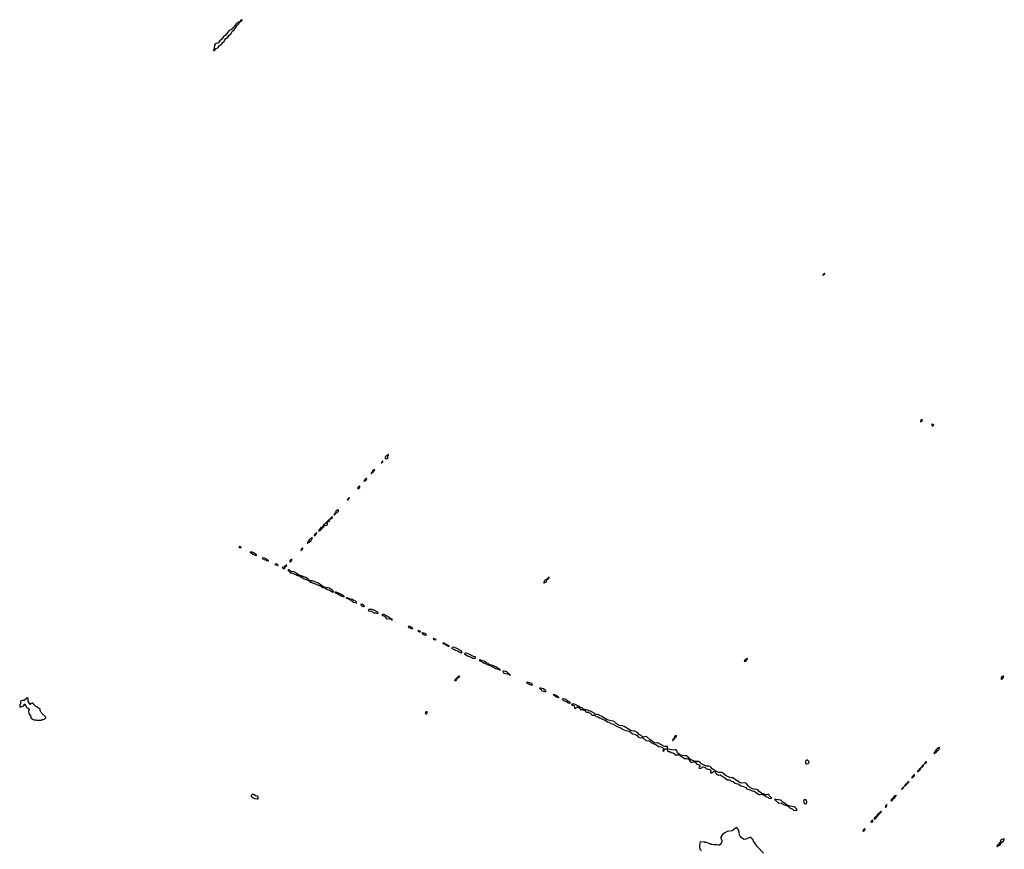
# Model space of a CAD drawing. Header units: inches. Extents: x 2701622 to 2964296, y 496201 to 720542.
# Tile 244 of 256: x 2846554 to 2871178, y 678825 to 699574. Entities that reach past the tile are written whole.
import ezdxf

# ---------------------------------------------------------------- set-up
doc = ezdxf.new("R2010")
doc.units = ezdxf.units.IN
doc.header["$MEASUREMENT"] = 0
for name, color, linetype in [('C8648', 7, 'Continuous'), ('C8658', 7, 'Continuous'), ('C8659', 7, 'Continuous'), ('C8667', 7, 'Continuous'), ('C8668', 7, 'Continuous'), ('C8669', 7, 'Continuous'), ('C8677', 7, 'Continuous'), ('C8678', 7, 'Continuous')]:
    doc.layers.add(name, color=color, linetype=linetype)

msp = doc.modelspace()

# ---------------------------------------------------------------- linework, layer by layer
at = {"layer": 'C8648', "color": 4, "elevation": 4}
msp.add_lwpolyline([(2846750, 682606), (2846718, 682602), (2846714, 682590), (2846670, 682548), (2846613, 682547), (2846574, 682530), (2846572, 682470), (2846554, 682430), (2846554, 682390), (2846570, 682382), (2846590, 682394), (2846610, 682394), (2846630, 682402), (2846643, 682417), (2846666, 682430), (2846666, 682450), (2846670, 682454), (2846690, 682454), (2846693, 682433), (2846712, 682410), (2846714, 682390), (2846750, 682354), (2846772, 682352), (2846778, 682338), (2846794, 682330), (2846794, 682310), (2846778, 682302), (2846774, 682270), (2846785, 682225), (2846798, 682198), (2846834, 682150), (2846834, 682110), (2846838, 682098), (2846870, 682094), (2846878, 682078), (2846910, 682062), (2846950, 682062), (2846970, 682054), (2847090, 682054), (2847102, 682058), (2847110, 682074), (2847150, 682074), (2847186, 682090), (2847206, 682110), (2847206, 682130), (2847202, 682142), (2847187, 682147), (2847087, 682247), (2847076, 682276), (2847066, 682290), (2847066, 682330), (2847050, 682346), (2847030, 682346), (2846990, 682386), (2846970, 682386), (2846926, 682430), (2846922, 682442), (2846906, 682450), (2846902, 682462), (2846887, 682467), (2846882, 682482), (2846870, 682486), (2846858, 682482), (2846853, 682467), (2846818, 682462), (2846813, 682447), (2846807, 682447), (2846802, 682462), (2846788, 682468), (2846787, 682487), (2846768, 682528), (2846762, 682602)], close=True, dxfattribs=at)
at = {"layer": 'C8658', "color": 4, "elevation": 4}
for points in [[(2855630, 688541), (2855607, 688510), (2855605, 688495), (2855594, 688490), (2855610, 688487), (2855618, 688502), (2855632, 688510), (2855639, 688530)], [(2855770, 688699), (2855759, 688681), (2855750, 688679), (2855710, 688647), (2855695, 688630), (2855691, 688611), (2855702, 688602), (2855750, 688596), (2855764, 688610), (2855759, 688650), (2855770, 688666), (2855777, 688690), (2855777, 688697)], [(2855434, 688314), (2855410, 688314), (2855379, 688290), (2855371, 688270), (2855378, 688262), (2855370, 688266), (2855360, 688240), (2855350, 688242), (2855343, 688230), (2855343, 688223), (2855350, 688218), (2855362, 688230), (2855360, 688240), (2855370, 688242), (2855380, 688260), (2855390, 688261), (2855400, 688280), (2855416, 688290)], [(2855230, 688102), (2855210, 688096), (2855183, 688070), (2855168, 688048), (2855166, 688026), (2855170, 688026), (2855181, 688039), (2855210, 688051), (2855235, 688090)], [(2855052, 687912), (2855023, 687890), (2855008, 687870), (2855001, 687850), (2855010, 687846), (2855030, 687848), (2855058, 687870), (2855064, 687890)], [(2854797, 687617), (2854781, 687610), (2854779, 687601), (2854770, 687601), (2854760, 687580), (2854747, 687570), (2854750, 687566), (2854770, 687569), (2854776, 687584), (2854784, 687590), (2854782, 687598), (2854790, 687598), (2854799, 687610)], [(2854510, 687316), (2854463, 687270), (2854442, 687238), (2854417, 687210), (2854417, 687203), (2854407, 687190), (2854430, 687189), (2854521, 687270), (2854533, 687290), (2854529, 687310)], [(2854299, 687079), (2854290, 687077), (2854250, 687036), (2854215, 686990), (2854150, 686932), (2854116, 686884), (2854089, 686871), (2854070, 686852), (2854027, 686790), (2854030, 686787), (2854050, 686789), (2854070, 686801), (2854083, 686817), (2854110, 686839), (2854139, 686881), (2854150, 686886), (2854180, 686920), (2854230, 686936), (2854249, 686950), (2854256, 687004), (2854264, 687016), (2854301, 687030), (2854309, 687069)], [(2854370, 687139), (2854350, 687136), (2854324, 687110), (2854322, 687102), (2854332, 687092), (2854370, 687106), (2854374, 687130)], [(2853870, 686622), (2853864, 686616), (2853830, 686601), (2853799, 686570), (2853768, 686530), (2853759, 686501), (2853750, 686497), (2853742, 686482), (2853750, 686472), (2853756, 686484), (2853770, 686488), (2853778, 686502), (2853793, 686510), (2853840, 686550), (2853870, 686598), (2853877, 686617)], [(2853977, 686737), (2853963, 686730), (2853959, 686721), (2853950, 686719), (2853930, 686697), (2853922, 686670), (2853930, 686668), (2853956, 686690), (2853959, 686701), (2853969, 686710), (2853966, 686714), (2853970, 686712), (2853974, 686726), (2853982, 686730)], [(2852050, 686397), (2852032, 686390), (2852046, 686370), (2852090, 686365), (2852095, 686370), (2852093, 686373), (2852068, 686390)], [(2853630, 686362), (2853610, 686349), (2853596, 686330), (2853597, 686323), (2853590, 686322), (2853581, 686310), (2853581, 686301), (2853590, 686301), (2853602, 686310), (2853603, 686317), (2853610, 686316), (2853624, 686330), (2853638, 686358)], [(2852322, 686258), (2852314, 686250), (2852342, 686242), (2852346, 686230), (2852364, 686224), (2852378, 686210), (2852401, 686201), (2852416, 686190), (2852470, 686172), (2852479, 686181), (2852479, 686190), (2852470, 686202), (2852402, 686238), (2852370, 686253)], [(2852650, 686115), (2852614, 686110), (2852625, 686105), (2852630, 686088), (2852672, 686070), (2852718, 686058), (2852725, 686050), (2852764, 686044), (2852770, 686034), (2852776, 686044), (2852775, 686050), (2852742, 686062), (2852715, 686090), (2852678, 686110)], [(2853357, 686077), (2853350, 686075), (2853330, 686066), (2853314, 686050), (2853308, 686028), (2853310, 686014), (2853330, 686019), (2853350, 686043), (2853357, 686063), (2853368, 686070)], [(2852970, 685959), (2852942, 685958), (2852934, 685950), (2852963, 685943), (2852982, 685930), (2853010, 685926), (2853015, 685930), (2853010, 685938), (2852990, 685954)], [(2853210, 685934), (2853184, 685910), (2853184, 685896), (2853172, 685888), (2853150, 685879), (2853124, 685876), (2853114, 685870), (2853127, 685867), (2853145, 685850), (2853170, 685845), (2853182, 685850), (2853193, 685887), (2853210, 685895), (2853225, 685910), (2853234, 685934)], [(2853290, 685819), (2853262, 685810), (2853272, 685790), (2853299, 685779), (2853312, 685750), (2853322, 685742), (2853350, 685741), (2853401, 685721), (2853418, 685710), (2853458, 685698), (2853505, 685670), (2853541, 685661), (2853570, 685641), (2853597, 685637), (2853634, 685614), (2853666, 685586), (2853690, 685582), (2853770, 685552), (2853778, 685558), (2853774, 685550), (2853790, 685546), (2853796, 685544), (2853806, 685550), (2853780, 685560), (2853779, 685570), (2853770, 685579), (2853710, 685623), (2853615, 685655), (2853545, 685685), (2853430, 685757), (2853410, 685765), (2853337, 685777), (2853302, 685802)], [(2853810, 685546), (2853804, 685536), (2853821, 685510), (2853830, 685504), (2853850, 685504), (2853870, 685491), (2853903, 685483), (2853922, 685470), (2853950, 685463), (2854018, 685430), (2854060, 685420), (2854138, 685370), (2854183, 685363), (2854195, 685355), (2854196, 685350), (2854243, 685323), (2854304, 685304), (2854324, 685290), (2854356, 685276), (2854370, 685263), (2854390, 685258), (2854408, 685270), (2854397, 685277), (2854369, 685310), (2854339, 685330), (2854290, 685355), (2854250, 685365), (2854230, 685362), (2854139, 685399), (2854009, 685490), (2853870, 685536), (2853820, 685540)], [(2859793, 685633), (2859781, 685619), (2859764, 685610), (2859759, 685601), (2859744, 685590), (2859740, 685580), (2859691, 685550), (2859671, 685530), (2859663, 685490), (2859670, 685485), (2859683, 685497), (2859730, 685511), (2859739, 685561), (2859752, 685570), (2859758, 685582), (2859777, 685590), (2859781, 685599), (2859790, 685603), (2859796, 685616)], [(2854470, 685257), (2854443, 685257), (2854432, 685250), (2854445, 685245), (2854458, 685230), (2854500, 685220), (2854512, 685210), (2854527, 685207), (2854570, 685175), (2854634, 685150), (2854670, 685146), (2854678, 685150), (2854656, 685156), (2854648, 685170), (2854622, 685182), (2854582, 685210), (2854538, 685230), (2854500, 685240)], [(2854730, 685126), (2854722, 685118), (2854725, 685110), (2854757, 685097), (2854758, 685090), (2854797, 685077), (2854802, 685070), (2854825, 685065), (2854836, 685050), (2854860, 685040), (2854870, 685028), (2854906, 685010), (2854970, 684988), (2854986, 684990), (2854975, 684995), (2854973, 685010), (2854950, 685032), (2854909, 685049), (2854870, 685073), (2854823, 685083), (2854818, 685090), (2854780, 685100), (2854768, 685110), (2854738, 685118)], [(2855090, 684953), (2855074, 684950), (2855098, 684938), (2855098, 684930), (2855130, 684906), (2855150, 684896), (2855170, 684894), (2855176, 684904), (2855175, 684910), (2855150, 684933), (2855130, 684944), (2855106, 684946), (2855106, 684950)], [(2855370, 684822), (2855290, 684819), (2855272, 684810), (2855278, 684790), (2855290, 684784), (2855330, 684792), (2855357, 684777), (2855390, 684749), (2855410, 684741), (2855458, 684738), (2855490, 684725), (2855510, 684728), (2855518, 684730), (2855515, 684750), (2855483, 684763), (2855478, 684770), (2855390, 684817)], [(2855650, 684704), (2855612, 684690), (2855632, 684670), (2855674, 684654), (2855699, 684639), (2855708, 684628), (2855711, 684610), (2855730, 684591), (2855797, 684597), (2855802, 684590), (2855840, 684580), (2855850, 684567), (2855870, 684566), (2855875, 684570), (2855860, 684580), (2855855, 684590), (2855820, 684600), (2855815, 684610), (2855788, 684630)], [(2856290, 684402), (2856272, 684390), (2856292, 684370), (2856310, 684363), (2856340, 684360), (2856354, 684354), (2856354, 684350), (2856370, 684347), (2856386, 684350), (2856366, 684366), (2856366, 684370), (2856353, 684373), (2856330, 684393)], [(2856530, 684296), (2856512, 684290), (2856532, 684270), (2856562, 684262), (2856570, 684254), (2856576, 684264), (2856575, 684270), (2856558, 684278), (2856548, 684290)], [(2856630, 684235), (2856614, 684230), (2856678, 684190), (2856710, 684181), (2856728, 684190), (2856710, 684212), (2856666, 684230)], [(2856910, 684098), (2856902, 684098), (2856894, 684090), (2856914, 684074), (2856914, 684070), (2856950, 684065), (2856966, 684070), (2856938, 684078)], [(2857154, 683986), (2857138, 683982), (2857134, 683970), (2857190, 683954), (2857198, 683962), (2857192, 683972)], [(2857202, 683958), (2857194, 683950), (2857220, 683940), (2857222, 683930), (2857254, 683914), (2857254, 683910), (2857290, 683894), (2857298, 683902), (2857298, 683910), (2857266, 683926), (2857266, 683930), (2857236, 683936), (2857230, 683946), (2857222, 683942), (2857226, 683950)], [(2857410, 683877), (2857372, 683870), (2857365, 683855), (2857365, 683850), (2857424, 683824), (2857450, 683804), (2857523, 683783), (2857572, 683750), (2857610, 683743), (2857622, 683750), (2857593, 683790), (2857490, 683845), (2857430, 683873)], [(2857708, 683732), (2857692, 683728), (2857674, 683710), (2857690, 683706), (2857750, 683666), (2857820, 683641), (2857872, 683610), (2857890, 683604), (2857950, 683602), (2857955, 683635), (2857906, 683646), (2857750, 683723)], [(2858070, 683565), (2858045, 683550), (2858101, 683521), (2858111, 683510), (2858126, 683506), (2858150, 683489), (2858222, 683462), (2858239, 683450), (2858278, 683438), (2858290, 683428), (2858322, 683422), (2858332, 683410), (2858361, 683401), (2858376, 683390), (2858402, 683382), (2858450, 683348), (2858541, 683321), (2858552, 683310), (2858570, 683304), (2858582, 683310), (2858563, 683323), (2858562, 683330), (2858524, 683344), (2858522, 683350), (2858462, 683390), (2858358, 683430), (2858310, 683435), (2858301, 683441), (2858299, 683450), (2858270, 683472), (2858226, 683486), (2858162, 683530), (2858122, 683542), (2858090, 683558)], [(2857550, 683159), (2857530, 683154), (2857499, 683121), (2857481, 683110), (2857479, 683101), (2857470, 683099), (2857450, 683081), (2857431, 683050), (2857450, 683044), (2857470, 683051), (2857489, 683070), (2857487, 683093), (2857496, 683104), (2857549, 683130), (2857555, 683150)], [(2858670, 683279), (2858642, 683278), (2858634, 683270), (2858644, 683264), (2858650, 683242), (2858662, 683230), (2858710, 683224), (2858754, 683210), (2858785, 683205), (2858790, 683194), (2858798, 683198), (2858794, 683190), (2858810, 683182), (2858826, 683190), (2858800, 683200), (2858798, 683210), (2858780, 683220), (2858755, 683250), (2858730, 683264), (2858710, 683272)], [(2859252, 683008), (2859232, 682990), (2859287, 682967), (2859310, 682948), (2859370, 682934), (2859376, 682944), (2859375, 682950), (2859354, 682970), (2859330, 682981)], [(2859565, 682855), (2859554, 682850), (2859566, 682846), (2859577, 682837), (2859578, 682830), (2859598, 682818), (2859616, 682790), (2859650, 682777), (2859670, 682778), (2859690, 682768), (2859710, 682766), (2859715, 682770), (2859709, 682790), (2859650, 682839), (2859587, 682853)], [(2856730, 682266), (2856706, 682250), (2856693, 682230), (2856710, 682217), (2856730, 682215), (2856745, 682230), (2856746, 682246), (2856742, 682262)], [(2852390, 680198), (2852367, 680193), (2852343, 680170), (2852343, 680150), (2852390, 680114), (2852430, 680095), (2852490, 680085), (2852510, 680091), (2852525, 680110), (2852518, 680130), (2852499, 680150), (2852450, 680163), (2852410, 680192)]]:
    msp.add_lwpolyline(points, close=True, dxfattribs=at)
msp.add_lwpolyline([(2860000, 682654), (2859950, 682679), (2859930, 682686), (2859922, 682682), (2859926, 682690), (2859906, 682694), (2859894, 682690), (2859920, 682680), (2859922, 682670), (2859943, 682663), (2859951, 682650), (2859979, 682639), (2859986, 682630), (2860000, 682627)], dxfattribs=at)
at = {"layer": 'C8659', "color": 4, "elevation": 4}
for points in [[(2852114, 699574), (2852098, 699570), (2852096, 699564), (2852071, 699550), (2852074, 699546), (2852070, 699548), (2852066, 699534), (2852058, 699530), (2852062, 699522), (2852070, 699524), (2852081, 699539), (2852109, 699550), (2852117, 699570)], [(2852050, 699522), (2852046, 699514), (2852032, 699512), (2851991, 699490), (2851968, 699472), (2851937, 699423), (2851888, 699372), (2851873, 699347), (2851852, 699328), (2851795, 699305), (2851770, 699269), (2851699, 699190), (2851641, 699139), (2851608, 699090), (2851557, 699043), (2851511, 698990), (2851470, 698981), (2851442, 698958), (2851426, 698934), (2851416, 698850), (2851399, 698810), (2851402, 698802), (2851410, 698801), (2851430, 698805), (2851470, 698850), (2851509, 698870), (2851520, 698880), (2851552, 698930), (2851602, 698958), (2851642, 699010), (2851664, 699030), (2851686, 699074), (2851703, 699097), (2851760, 699140), (2851785, 699175), (2851837, 699223), (2851865, 699275), (2851884, 699296), (2851917, 699323), (2851982, 699418), (2852032, 699470), (2852043, 699497), (2852056, 699510), (2852058, 699518)]]:
    msp.add_lwpolyline(points, close=True, dxfattribs=at)
at = {"layer": 'C8667', "color": 4}
msp.add_line((2865640, 680000, 4), (2865640, 680000, 4), dxfattribs=at)
at = {"layer": 'C8667', "color": 4, "elevation": 4}
for points in [[(2865510, 680000), (2865524, 679990), (2865598, 679978), (2865670, 679934), (2865730, 679923), (2865738, 679922), (2865748, 679930), (2865692, 679972), (2865640, 680000)], [(2866162, 680000), (2866165, 679990), (2866190, 679964), (2866210, 679965), (2866238, 679990), (2866239, 680000)], [(2865158, 678730), (2865005, 678885), (2864908, 679030), (2864888, 679070), (2864868, 679090), (2864850, 679118), (2864820, 679120), (2864750, 679095), (2864710, 679075), (2864670, 679074), (2864630, 679094), (2864589, 679130), (2864569, 679150), (2864562, 679170), (2864555, 679190), (2864549, 679250), (2864529, 679309), (2864509, 679349), (2864490, 679368), (2864470, 679362), (2864450, 679349), (2864405, 679310), (2864370, 679289), (2864248, 679268), (2864190, 679239), (2864140, 679200), (2864111, 679169), (2864086, 679130), (2864085, 679110), (2864098, 679090), (2864112, 679048), (2864112, 679030), (2864102, 678990), (2864092, 678970), (2864092, 678950), (2864052, 678928), (2864032, 678928), (2863990, 678938), (2863910, 678938), (2863870, 678948), (2863850, 678948), (2863830, 678958), (2863810, 678958), (2863730, 678998), (2863690, 678998), (2863670, 679008), (2863573, 679007), (2863562, 678990), (2863558, 678890), (2863552, 678870), (2863562, 678850), (2863562, 678830), (2863602, 678790)]]:
    msp.add_lwpolyline(points, dxfattribs=at)
for points in [[(2865770, 679919), (2865761, 679919), (2865752, 679910), (2865779, 679899), (2865824, 679850), (2865870, 679836), (2865910, 679803), (2865970, 679799), (2865990, 679802), (2865995, 679810), (2865970, 679849), (2865950, 679869), (2865925, 679885), (2865824, 679904)], [(2868236, 679936), (2868206, 679910), (2868202, 679882), (2868210, 679881), (2868230, 679899), (2868238, 679918), (2868235, 679925), (2868246, 679930)], [(2868039, 679719), (2868030, 679718), (2868010, 679698), (2867979, 679650), (2867978, 679642), (2867934, 679610), (2867921, 679590), (2867921, 679581), (2867930, 679576), (2867950, 679586), (2867974, 679610), (2867977, 679623), (2867990, 679631), (2867996, 679644), (2868010, 679651), (2868030, 679679), (2868039, 679701), (2868049, 679710)], [(2868098, 679778), (2868090, 679774), (2868082, 679758), (2868067, 679750), (2868065, 679735), (2868050, 679733), (2868042, 679722), (2868050, 679714), (2868053, 679727), (2868070, 679728), (2868078, 679742), (2868090, 679744), (2868096, 679750), (2868096, 679764), (2868106, 679770)], [(2867894, 679554), (2867855, 679530), (2867843, 679503), (2867850, 679492), (2867856, 679504), (2867870, 679506), (2867889, 679530)], [(2867697, 679337), (2867655, 679310), (2867643, 679283), (2867650, 679272), (2867656, 679284), (2867670, 679286), (2867694, 679310), (2867696, 679324), (2867702, 679330)]]:
    msp.add_lwpolyline(points, close=True, dxfattribs=at)
at = {"layer": 'C8668', "color": 4}
msp.add_line((2865640, 680000, 4), (2865640, 680000, 4), dxfattribs=at)
at = {"layer": 'C8668', "color": 4, "elevation": 4}
for points in [[(2869110, 689573), (2869090, 689569), (2869084, 689530), (2869090, 689519), (2869110, 689523), (2869135, 689550), (2869125, 689565)], [(2869370, 689457), (2869361, 689450), (2869363, 689430), (2869370, 689419), (2869390, 689419), (2869410, 689427), (2869418, 689430), (2869398, 689450)], [(2864750, 683606), (2864745, 683595), (2864730, 683593), (2864721, 683579), (2864690, 683556), (2864671, 683530), (2864681, 683521), (2864710, 683528), (2864734, 683550), (2864753, 683590)], [(2860133, 682587), (2860124, 682576), (2860125, 682570), (2860141, 682561), (2860151, 682550), (2860178, 682538), (2860190, 682527), (2860234, 682514), (2860278, 682490), (2860310, 682483), (2860328, 682490), (2860302, 682510), (2860266, 682526), (2860210, 682569)], [(2860381, 682459), (2860362, 682458), (2860358, 682450), (2860371, 682430), (2860410, 682421), (2860423, 682410), (2860425, 682370), (2860433, 682353), (2860450, 682349), (2860490, 682377), (2860510, 682380), (2860536, 682376), (2860538, 682370), (2860559, 682359), (2860570, 682324), (2860610, 682323), (2860638, 682310), (2860690, 682298), (2860710, 682267), (2860730, 682257), (2860750, 682257), (2860770, 682251), (2860839, 682219), (2860850, 682210), (2860863, 682183), (2860870, 682176), (2860910, 682184), (2860939, 682179), (2860975, 682150), (2861015, 682135), (2861051, 682110), (2861097, 682097), (2861150, 682069), (2861196, 682056), (2861255, 682010), (2861290, 682001), (2861347, 681970), (2861394, 681954), (2861510, 681891), (2861572, 681872), (2861596, 681856), (2861610, 681837), (2861626, 681826), (2861670, 681816), (2861710, 681795), (2861797, 681777), (2861825, 681765), (2861850, 681740), (2861890, 681716), (2861956, 681696), (2861993, 681673), (2862031, 681630), (2862070, 681617), (2862130, 681625), (2862138, 681618), (2862139, 681610), (2862216, 681550), (2862297, 681537), (2862324, 681524), (2862358, 681490), (2862397, 681477), (2862410, 681463), (2862430, 681451), (2862480, 681440), (2862530, 681395), (2862590, 681389), (2862633, 681373), (2862657, 681350), (2862637, 681290), (2862650, 681280), (2862670, 681288), (2862682, 681318), (2862692, 681328), (2862705, 681335), (2862735, 681335), (2862748, 681328), (2862751, 681290), (2862759, 681279), (2862770, 681275), (2862814, 681274), (2862845, 681245), (2862895, 681235), (2862922, 681222), (2862950, 681190), (2862970, 681186), (2863065, 681185), (2863070, 681174), (2863074, 681174), (2863072, 681170), (2863098, 681158), (2863151, 681110), (2863170, 681100), (2863236, 681096), (2863277, 681077), (2863315, 681035), (2863331, 681010), (2863350, 680994), (2863375, 681005), (2863410, 681011), (2863443, 681003), (2863456, 680996), (2863490, 680956), (2863558, 680938), (2863565, 680930), (2863566, 680910), (2863549, 680891), (2863539, 680870), (2863550, 680858), (2863570, 680852), (2863590, 680852), (2863610, 680861), (2863622, 680878), (2863635, 680885), (2863650, 680887), (2863681, 680881), (2863695, 680875), (2863730, 680837), (2863750, 680830), (2863790, 680827), (2863824, 680810), (2863839, 680790), (2863829, 680749), (2863850, 680733), (2863894, 680766), (2863910, 680769), (2863943, 680763), (2863954, 680754), (2863965, 680725), (2863979, 680710), (2864030, 680682), (2864070, 680684), (2864090, 680677), (2864130, 680645), (2864178, 680618), (2864245, 680565), (2864270, 680562), (2864290, 680566), (2864310, 680562), (2864350, 680531), (2864409, 680509), (2864450, 680479), (2864470, 680470), (2864536, 680456), (2864590, 680413), (2864626, 680406), (2864699, 680379), (2864710, 680370), (2864730, 680344), (2864750, 680331), (2864799, 680319), (2864870, 680285), (2864916, 680276), (2864944, 680264), (2865030, 680204), (2865050, 680197), (2865070, 680197), (2865110, 680206), (2865125, 680205), (2865137, 680197), (2865138, 680190), (2865161, 680181), (2865170, 680171), (2865199, 680159), (2865210, 680148), (2865268, 680128), (2865290, 680101), (2865322, 680098), (2865350, 680105), (2865358, 680102), (2865366, 680110), (2865354, 680114), (2865306, 680166), (2865290, 680195), (2865270, 680202), (2865230, 680189), (2865209, 680189), (2865190, 680193), (2865158, 680210), (2865115, 680215), (2865102, 680230), (2865047, 680267), (2865010, 680315), (2864990, 680324), (2864906, 680326), (2864878, 680338), (2864803, 680383), (2864773, 680410), (2864730, 680469), (2864710, 680482), (2864670, 680485), (2864610, 680480), (2864570, 680490), (2864506, 680526), (2864450, 680574), (2864390, 680609), (2864356, 680616), (2864310, 680618), (2864220, 680660), (2864150, 680724), (2864110, 680745), (2864050, 680749), (2864002, 680762), (2863959, 680779), (2863949, 680790), (2863887, 680827), (2863867, 680847), (2863850, 680875), (2863829, 680889), (2863790, 680901), (2863730, 680905), (2863690, 680917), (2863604, 680964), (2863570, 680993), (2863530, 681018), (2863445, 681025), (2863345, 681065), (2863297, 681097), (2863266, 681146), (2863230, 681166), (2863170, 681166), (2863082, 681182), (2863078, 681190), (2863043, 681203), (2863002, 681242), (2862986, 681290), (2862970, 681309), (2862950, 681313), (2862910, 681304), (2862810, 681321), (2862758, 681338), (2862757, 681397), (2862750, 681409), (2862730, 681398), (2862690, 681397), (2862665, 681405), (2862589, 681450), (2862510, 681486), (2862490, 681489), (2862450, 681483), (2862425, 681485), (2862349, 681550), (2862324, 681564), (2862234, 681634), (2862210, 681644), (2862150, 681632), (2862130, 681634), (2862097, 681670), (2862050, 681699), (2862010, 681739), (2861936, 681776), (2861910, 681783), (2861844, 681784), (2861781, 681830), (2861670, 681896), (2861630, 681912), (2861545, 681925), (2861470, 681972), (2861418, 682018), (2861244, 682064), (2861144, 682124), (2861109, 682150), (2861054, 682174), (2861030, 682192), (2861010, 682198), (2860970, 682200), (2860950, 682205), (2860917, 682230), (2860850, 682269), (2860730, 682317), (2860690, 682319), (2860654, 682334), (2860630, 682352), (2860561, 682381), (2860550, 682393), (2860530, 682399), (2860482, 682430), (2860432, 682452)], [(2862975, 681670), (2862950, 681667), (2862931, 681650), (2862919, 681601), (2862910, 681599), (2862885, 681570), (2862878, 681550), (2862883, 681543), (2862890, 681544), (2862930, 681587), (2862935, 681605), (2862950, 681615), (2862979, 681650)], [(2869550, 681373), (2869530, 681360), (2869470, 681309), (2869425, 681235), (2869412, 681230), (2869422, 681222), (2869430, 681225), (2869439, 681230), (2869442, 681238), (2869471, 681249), (2869490, 681268), (2869505, 681295), (2869532, 681310), (2869550, 681328), (2869558, 681370)], [(2866230, 681058), (2866207, 681033), (2866210, 680974), (2866230, 680961), (2866250, 680965), (2866270, 680971), (2866292, 680988), (2866294, 681010), (2866275, 681035), (2866250, 681055)], [(2869090, 680868), (2869084, 680856), (2869070, 680852), (2869051, 680830), (2869044, 680816), (2869019, 680790), (2869019, 680781), (2869010, 680779), (2869003, 680770), (2869010, 680761), (2869022, 680770), (2869022, 680778), (2869030, 680776), (2869036, 680784), (2869050, 680788), (2869059, 680801), (2869072, 680810), (2869083, 680837), (2869094, 680850)], [(2869158, 680938), (2869150, 680936), (2869106, 680886), (2869110, 680874), (2869115, 680885), (2869130, 680885), (2869159, 680910), (2869168, 680930)], [(2869234, 681014), (2869210, 681009), (2869196, 680990), (2869200, 680980), (2869190, 680978), (2869186, 680970), (2869185, 680965), (2869190, 680962), (2869200, 680980), (2869210, 680979), (2869229, 680990)], [(2868934, 680694), (2868919, 680681), (2868910, 680679), (2868881, 680650), (2868867, 680627), (2868865, 680610), (2868870, 680608), (2868876, 680624), (2868890, 680625), (2868918, 680650), (2868934, 680674), (2868934, 680686), (2868938, 680690)], [(2868659, 680379), (2868650, 680379), (2868638, 680370), (2868637, 680363), (2868630, 680362), (2868621, 680350), (2868620, 680340), (2868607, 680330), (2868610, 680322), (2868613, 680327), (2868626, 680330), (2868622, 680338), (2868630, 680332), (2868636, 680344), (2868650, 680352), (2868662, 680370)], [(2868730, 680466), (2868726, 680454), (2868710, 680452), (2868703, 680437), (2868692, 680430), (2868698, 680422), (2868690, 680426), (2868685, 680405), (2868690, 680405), (2868700, 680420), (2868710, 680421), (2868734, 680450), (2868736, 680456)], [(2868790, 680526), (2868785, 680515), (2868777, 680517), (2868764, 680510), (2868762, 680498), (2868748, 680490), (2868746, 680474), (2868734, 680470), (2868744, 680464), (2868750, 680466), (2868755, 680485), (2868770, 680487), (2868778, 680502), (2868792, 680510)], [(2868470, 680178), (2868460, 680160), (2868450, 680162), (2868427, 680150), (2868410, 680128), (2868399, 680101), (2868390, 680099), (2868356, 680070), (2868342, 680042), (2868350, 680032), (2868359, 680041), (2868370, 680044), (2868396, 680084), (2868408, 680090), (2868406, 680094), (2868410, 680092), (2868417, 680103), (2868430, 680107), (2868450, 680127), (2868456, 680144), (2868462, 680150), (2868460, 680160), (2868470, 680162), (2868475, 680175)]]:
    msp.add_lwpolyline(points, close=True, dxfattribs=at)
for points in [[(2860000, 682627), (2860022, 682622), (2860030, 682612), (2860039, 682621), (2860039, 682630), (2860008, 682650), (2860000, 682654)], [(2865640, 680000), (2865619, 680019), (2865593, 680053), (2865530, 680059), (2865467, 680073), (2865434, 680070), (2865445, 680065), (2865451, 680050), (2865464, 680044), (2865496, 680010), (2865510, 680000)], [(2866239, 680000), (2866241, 680010), (2866234, 680034), (2866227, 680047), (2866210, 680061), (2866190, 680064), (2866170, 680059), (2866161, 680050), (2866155, 680030), (2866162, 680000)]]:
    msp.add_lwpolyline(points, dxfattribs=at)
at = {"layer": 'C8669', "color": 4, "elevation": 4}
msp.add_lwpolyline([(2866692, 693232), (2866682, 693230), (2866678, 693222), (2866670, 693224), (2866659, 693210), (2866659, 693201), (2866650, 693199), (2866643, 693183), (2866650, 693178), (2866662, 693190), (2866662, 693198), (2866670, 693196), (2866684, 693210), (2866682, 693218), (2866690, 693222)], close=True, dxfattribs=at)
at = {"layer": 'C8677', "color": 4, "elevation": 4}
msp.add_lwpolyline([(2871170, 679086), (2871114, 679070), (2871092, 679050), (2871078, 679002), (2871042, 678970), (2871024, 678936), (2870994, 678910), (2870998, 678898), (2871010, 678894), (2871026, 678914), (2871070, 678932), (2871095, 678970), (2871098, 678982), (2871116, 679004), (2871155, 679030), (2871178, 679070), (2871178, 679078)], close=True, dxfattribs=at)
at = {"layer": 'C8678', "color": 4, "elevation": 4}
msp.add_lwpolyline([(2871150, 683157), (2871130, 683146), (2871111, 683130), (2871097, 683110), (2871091, 683090), (2871110, 683079), (2871130, 683091), (2871154, 683130), (2871162, 683150), (2871157, 683157)], close=True, dxfattribs=at)

doc.saveas('drawing.dxf')
